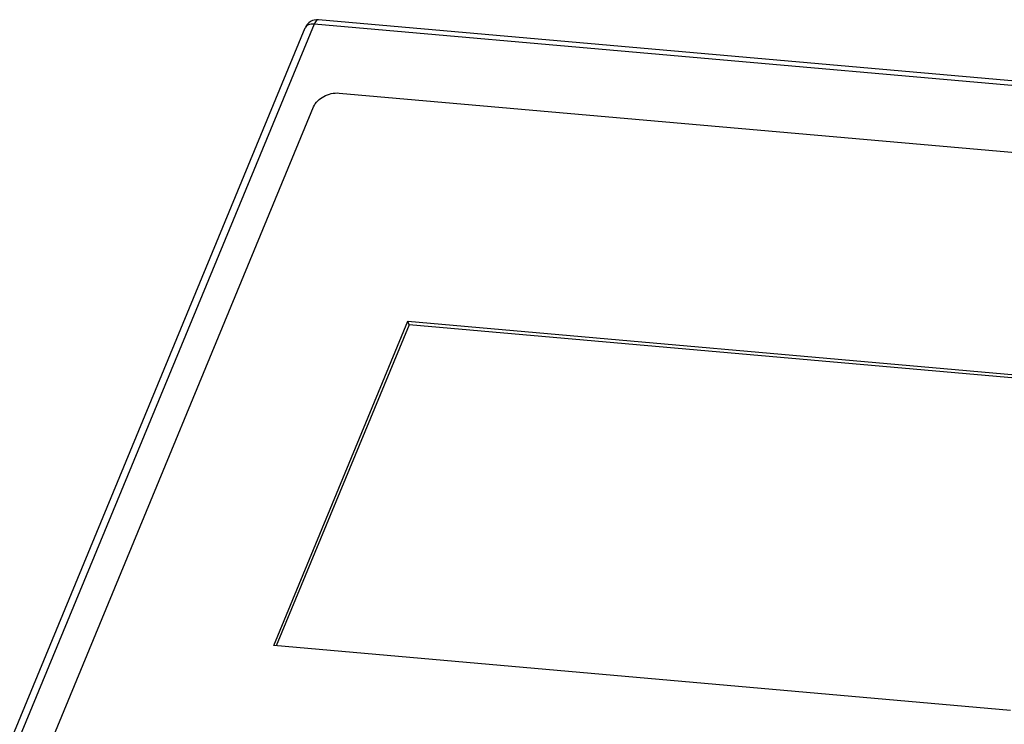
# Model space of a CAD drawing. Header units: millimetres. Extents: x -2787 to 4673, y -54 to 2046.
# Tile 90 of 124: x 1222 to 1259, y 519 to 546. Entities that reach past the tile are written whole.
import ezdxf

# ---------------------------------------------------------------- set-up
doc = ezdxf.new("R2010")
doc.units = ezdxf.units.MM
doc.header["$LTSCALE"] = 81.675
doc.layers.get('0').update_dxf_attribs({"linetype": 'CONTINUOUS'})

msp = doc.modelspace()

# ---------------------------------------------------------------- linework, layer by layer
at = {"color": 3}
for p, q in [((1232.818, 546.116), (1210.796, 492.849)), ((1277.775, 542.161), (1232.818, 546.116)), ((1277.938, 542.33), (1232.981, 546.285)), ((1210.607, 493.083), (1232.476, 545.978)), ((1233.777, 543.473), (1274.098, 539.926)), ((1217.491, 505.927), (1232.793, 542.939)), ((1231.265, 522.284), (1236.407, 534.72)), ((1236.454, 534.588), (1236.407, 534.72)), ((1236.407, 534.72), (1264.669, 532.233)), ((1236.454, 534.588), (1231.364, 522.275)), ((1264.618, 532.11), (1236.454, 534.588)), ((1259.528, 519.797), (1231.265, 522.284))]:
    msp.add_line(p, q, dxfattribs=at)
msp.add_arc((1232.938, 545.787), 0.5, 84.9728, 157.5378, dxfattribs=at)
for points, knots in [([(1232.818, 546.116), (1232.779, 546.119), (1232.656, 546.122), (1232.509, 546.059), (1232.476, 545.978)], [0, 0, 0, 0, 0.30952, 1, 1, 1, 1]), ([(1232.981, 546.285), (1232.967, 546.286), (1232.884, 546.265), (1232.844, 546.178), (1232.818, 546.116)], [0, 0, 0, 0, 0.178289, 1, 1, 1, 1]), ([(1232.793, 542.939), (1232.865, 543.113), (1233.175, 543.4), (1233.576, 543.491), (1233.777, 543.473)], [0, 0, 0, 0, 0.480768, 1, 1, 1, 1])]:
    msp.add_open_spline(points, degree=3, knots=knots, dxfattribs=at)

doc.saveas('drawing.dxf')
